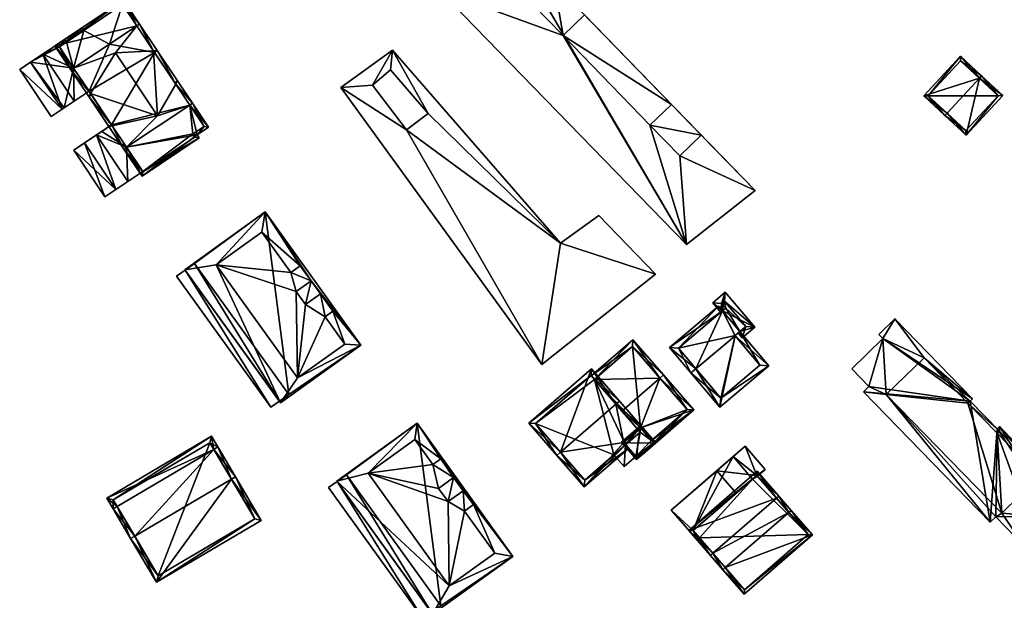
# Model space of a CAD drawing. Header units: inches. Extents: x 2685601 to 2690022, y 1235992 to 1239010.
# Tile 143 of 256: x 2688950 to 2689105, y 1237121 to 1237213. Entities that reach past the tile are written whole.
import ezdxf

# ---------------------------------------------------------------- set-up
doc = ezdxf.new("R2010")
doc.units = ezdxf.units.IN
doc.header["$MEASUREMENT"] = 0
doc.layers.add('Gebaeude Einzelhaus', color=10, linetype='Continuous')

msp = doc.modelspace()

# ---------------------------------------------------------------- meshes
at = {"layer": 'Gebaeude Einzelhaus'}
mesh = msp.add_polyface(dxfattribs=at)
corners = [(2689030.733, 1237215.254, 431.109), (2689025.905, 1237227.011, 431.109), (2689016.071, 1237217.474, 431.109), (2689034.121, 1237218.54, 431.109), (2689035.509, 1237210.329, 431.109), (2689054.99, 1237177.349, 431.109), (2689053.928, 1237191.339, 431.109), (2689065.8, 1237185.88, 431.109), (2689049.211, 1237196.201, 431.109), (2689057.316, 1237194.626, 431.109), (2689052.6, 1237199.489, 431.109), (2689038.898, 1237213.616, 431.109), (2689049.211, 1237196.201, 433.669), (2689057.316, 1237194.626, 433.669), (2689052.6, 1237199.489, 433.669), (2689053.928, 1237191.339, 433.669), (2689035.509, 1237210.329, 433.669), (2689034.121, 1237218.54, 433.669), (2689030.733, 1237215.254, 433.669), (2689038.898, 1237213.616, 433.669), (2689016.071, 1237217.474, 413.293), (2689025.905, 1237227.011, 413.293), (2689054.99, 1237177.349, 413.293), (2689065.8, 1237185.88, 413.293)]
mesh.append_faces([[corners[k] for k in face] for face in [(19, 17, 16), (16, 17, 18), (15, 13, 12), (12, 13, 14), (4, 10, 11), (4, 8, 10), (6, 7, 9), (4, 5, 8), (8, 5, 6), (6, 5, 7), (0, 2, 4), (4, 2, 5), (3, 1, 0), (0, 1, 2)]], dxfattribs={"color": 13})
mesh.append_faces([[corners[k] for k in face] for face in [(19, 16, 11), (11, 16, 4), (16, 18, 4), (4, 18, 0), (3, 0, 17), (17, 0, 18), (19, 11, 17), (17, 11, 3), (21, 22, 20), (21, 23, 22), (10, 21, 11), (11, 21, 3), (3, 21, 1), (9, 23, 10), (10, 23, 21), (9, 7, 23), (7, 5, 23), (23, 5, 22), (5, 2, 22), (22, 2, 20), (2, 1, 20), (20, 1, 21), (14, 9, 10), (14, 13, 9), (13, 6, 9), (13, 15, 6), (15, 8, 6), (15, 12, 8), (12, 10, 8), (12, 14, 10)]], dxfattribs={"color": 41})
mesh = msp.add_polyface(dxfattribs=at)
corners = [(2688970.912, 1237207.938, 424.853), (2688968.696, 1237212.151, 424.552), (2688968.281, 1237211.873, 424.853), (2688971.491, 1237207.97, 424.552), (2688971.555, 1237197.678, 427.966), (2688964.917, 1237207.609, 427.966), (2688974.413, 1237202.699, 424.853), (2688977.054, 1237199.649, 424.552), (2688976.638, 1237199.371, 424.853), (2688974.69, 1237203.185, 424.552), (2688960.98, 1237201.218, 424.785), (2688964.414, 1237196.082, 424.785), (2688957.896, 1237204.931, 424.552), (2688958.312, 1237205.209, 424.785), (2688960.691, 1237200.75, 424.552), (2688963.89, 1237195.965, 424.552), (2688966.254, 1237192.429, 424.552), (2688966.67, 1237192.707, 424.785), (2688969.111, 1237188.154, 424.552), (2688978.141, 1237194.19, 424.552), (2688977.806, 1237194.69, 425.151), (2688976.638, 1237199.371, 429.671), (2688979.578, 1237195.874, 425.151), (2688966.67, 1237192.707, 429.671), (2688977.054, 1237199.649, 429.671), (2688966.254, 1237192.429, 429.671), (2688974.274, 1237202.907, 424.552), (2688964.306, 1237196.243, 424.552), (2688969.249, 1237188.848, 425.05), (2688977.448, 1237194.328, 425.049), (2688977.113, 1237194.828, 425.649), (2688978.884, 1237196.011, 425.648), (2688968.281, 1237211.873, 429.672), (2688966.173, 1237215.926, 424.552), (2688955.373, 1237208.706, 424.552), (2688968.696, 1237212.151, 429.672), (2688958.312, 1237205.209, 429.672), (2688957.896, 1237204.931, 429.672), (2688971.076, 1237207.692, 424.552), (2688961.107, 1237201.028, 424.552), (2688966.035, 1237215.233, 425.115), (2688956.066, 1237208.569, 425.115), (2688968.281, 1237211.873, 410.027), (2688971.076, 1237207.692, 410.027), (2688976.638, 1237199.371, 410.027), (2688960.748, 1237201.566, 422.561), (2688958.312, 1237205.209, 422.561), (2688964.306, 1237196.243, 422.561), (2688960.748, 1237201.565, 419.007), (2688964.305, 1237196.244, 410.027), (2688960.748, 1237201.566, 410.027), (2688964.306, 1237196.243, 419.007), (2688966.67, 1237192.707, 422.561), (2688966.67, 1237192.707, 410.027), (2688963.985, 1237209.003, 410.027), (2688958.312, 1237205.209, 410.027), (2688969.23, 1237188.876, 422.561), (2688969.249, 1237188.848, 410.027), (2688969.23, 1237188.876, 410.027), (2688977.448, 1237194.328, 410.027), (2688977.113, 1237194.828, 410.027), (2688978.884, 1237196.011, 410.027), (2688966.035, 1237215.233, 410.027), (2688959.914, 1237211.141, 422.561), (2688959.914, 1237211.141, 410.027), (2688956.066, 1237208.569, 422.561), (2688957.182, 1237209.315, 410.027), (2688956.066, 1237208.569, 410.027)]
mesh.append_faces([[corners[k] for k in face] for face in [(0, 3, 38), (0, 35, 3), (0, 32, 35), (37, 10, 14), (14, 10, 39), (37, 36, 10), (33, 41, 34), (34, 41, 37), (37, 41, 36), (35, 40, 33), (33, 40, 41), (35, 32, 40), (10, 14, 39), (10, 37, 14), (5, 36, 10), (10, 36, 37), (5, 32, 36), (5, 0, 32), (32, 0, 35), (35, 0, 3), (3, 0, 38), (32, 34, 36), (36, 34, 37), (35, 33, 32), (32, 33, 34), (11, 15, 27), (11, 25, 15), (11, 23, 25), (24, 6, 9), (9, 6, 26), (24, 21, 6), (20, 31, 22), (22, 31, 24), (24, 31, 21), (20, 30, 31), (19, 29, 20), (20, 29, 30), (18, 28, 19), (19, 28, 29), (18, 25, 28), (28, 25, 23), (23, 11, 25), (25, 11, 15), (15, 11, 27), (21, 4, 23), (23, 4, 11), (24, 6, 21), (21, 6, 4), (24, 9, 6), (6, 9, 26), (18, 23, 25), (21, 22, 24), (18, 20, 23), (23, 20, 21), (21, 20, 22), (18, 19, 20), (14, 11, 15), (15, 11, 16), (16, 11, 17), (14, 10, 11), (14, 12, 10), (10, 12, 13), (6, 7, 8), (6, 9, 7), (0, 3, 6), (6, 3, 9), (2, 1, 0), (0, 1, 3), (11, 16, 17), (11, 15, 16), (11, 14, 15), (11, 10, 14), (14, 10, 12), (12, 10, 13), (11, 4, 10), (10, 4, 5), (3, 6, 9), (9, 6, 7), (7, 6, 8), (3, 0, 6), (6, 0, 4), (4, 0, 5), (3, 1, 0), (0, 1, 2)]], dxfattribs={"color": 13})
mesh.append_faces([[corners[k] for k in face] for face in [(54, 62, 42), (54, 64, 62), (54, 55, 64), (64, 55, 66), (66, 55, 67), (13, 65, 46), (13, 41, 65), (13, 36, 41), (13, 10, 36), (41, 63, 65), (63, 62, 64), (41, 40, 63), (63, 40, 62), (0, 2, 32), (32, 2, 40), (40, 2, 62), (62, 2, 42), (58, 59, 57), (53, 60, 58), (58, 60, 59), (53, 44, 60), (60, 44, 61), (21, 8, 6), (8, 61, 44), (21, 31, 8), (8, 31, 61), (31, 60, 61), (31, 30, 60), (30, 29, 60), (60, 29, 59), (29, 57, 59), (29, 28, 57), (57, 56, 58), (56, 17, 52), (17, 23, 11), (57, 28, 56), (56, 28, 17), (17, 28, 23), (43, 54, 42), (43, 50, 54), (54, 50, 55), (43, 49, 50), (43, 44, 49), (49, 44, 53), (11, 52, 17), (10, 47, 11), (11, 47, 52), (47, 48, 51), (51, 48, 49), (49, 48, 50), (10, 45, 47), (47, 45, 48), (10, 13, 45), (45, 13, 46), (43, 6, 44), (44, 6, 8), (43, 0, 6), (43, 42, 0), (0, 42, 2)]], dxfattribs={"color": 41})
mesh = msp.add_polyface(dxfattribs=at)
corners = [(2688956.49, 1237198.72, 419.007), (2688958.389, 1237199.989, 419.007), (2688953.43, 1237207.408, 419.007), (2688951.531, 1237206.139, 419.007), (2688956.49, 1237198.72, 416.447), (2688949.804, 1237204.984, 416.447), (2688954.763, 1237197.565, 416.447), (2688951.531, 1237206.139, 416.447), (2688958.312, 1237205.209, 422.561), (2688953.43, 1237207.408, 422.561), (2688958.389, 1237199.989, 422.561), (2688956.066, 1237208.569, 422.561), (2688959.636, 1237211.556, 422.561), (2688960.748, 1237201.566, 422.561), (2688959.914, 1237211.141, 422.561), (2688956.904, 1237209.73, 419.007), (2688956.904, 1237209.73, 410.027), (2688951.531, 1237206.139, 410.027), (2688960.748, 1237201.566, 410.027), (2688960.748, 1237201.565, 419.007), (2688956.836, 1237198.951, 410.027), (2688956.49, 1237198.72, 410.027), (2688956.066, 1237208.569, 410.027), (2688958.312, 1237205.209, 410.027), (2688957.182, 1237209.315, 410.027), (2688954.763, 1237197.565, 410.027), (2688949.804, 1237204.984, 410.027), (2688959.636, 1237211.556, 410.027), (2688959.914, 1237211.141, 410.027)]
mesh.append_faces([[corners[k] for k in face] for face in [(12, 11, 14), (8, 10, 13), (12, 9, 11), (11, 9, 8), (8, 9, 10), (7, 5, 4), (4, 5, 6), (0, 2, 3), (0, 1, 2)]], dxfattribs={"color": 13})
mesh.append_faces([[corners[k] for k in face] for face in [(24, 27, 28), (24, 16, 27), (10, 9, 1), (1, 9, 2), (12, 15, 9), (9, 15, 2), (12, 27, 15), (15, 27, 16), (27, 14, 28), (27, 12, 14), (10, 19, 13), (10, 1, 19), (17, 21, 26), (26, 21, 25), (6, 5, 25), (25, 5, 26), (7, 17, 5), (5, 17, 26), (21, 4, 25), (25, 4, 6), (20, 23, 18), (22, 16, 24), (20, 17, 23), (23, 17, 22), (22, 17, 16), (20, 21, 17), (20, 4, 21), (4, 1, 0), (4, 19, 1), (20, 18, 4), (4, 18, 19), (0, 3, 4), (4, 3, 7), (2, 7, 3), (7, 16, 17), (2, 15, 7), (7, 15, 16)]], dxfattribs={"color": 41})
mesh = msp.add_polyface(dxfattribs=at)
corners = [(2689010.835, 1237195.453, 423.004), (2689000.466, 1237202.126, 423.004), (2689032.143, 1237158.421, 423.004), (2689005.435, 1237202.534, 423.004), (2689008.609, 1237208.028, 423.004), (2689035.139, 1237177.563, 423.004), (2689050.103, 1237172.659, 423.004), (2689041.175, 1237181.943, 423.004), (2689014.243, 1237198.024, 423.004), (2689008.308, 1237204.928, 423.004), (2689008.609, 1237208.028, 411.538), (2689035.139, 1237177.563, 411.537), (2689000.466, 1237202.126, 411.538), (2689032.143, 1237158.421, 411.537), (2689050.103, 1237172.659, 411.537), (2689041.175, 1237181.943, 411.537), (2689014.243, 1237198.024, 411.538), (2689008.308, 1237204.928, 411.538), (2689005.435, 1237202.534, 411.538), (2689010.835, 1237195.453, 411.537)]
mesh.append_faces([[corners[k] for k in face] for face in [(8, 4, 9), (9, 4, 3), (5, 8, 0), (8, 5, 4), (5, 6, 7), (0, 2, 5), (5, 2, 6), (3, 1, 0), (1, 3, 4), (0, 1, 2)]], dxfattribs={"color": 13})
mesh.append_faces([[corners[k] for k in face] for face in [(16, 11, 19), (18, 10, 17), (17, 10, 16), (16, 10, 11), (12, 18, 19), (18, 12, 10), (13, 19, 11), (19, 13, 12), (15, 14, 11), (11, 14, 13), (0, 8, 19), (19, 8, 16), (3, 0, 18), (18, 0, 19), (9, 3, 17), (17, 3, 18), (8, 9, 16), (16, 9, 17), (5, 7, 11), (11, 7, 15), (7, 6, 15), (15, 6, 14), (6, 2, 14), (14, 2, 13), (2, 1, 13), (13, 1, 12), (1, 4, 12), (12, 4, 10), (4, 5, 10), (10, 5, 11)]], dxfattribs={"color": 41})
mesh = msp.add_polyface(dxfattribs=at)
corners = [(2689101.208, 1237203.604, 435.963), (2689098.189, 1237207.079, 432.265), (2689092.403, 1237200.826, 432.265), (2689101.548, 1237203.971, 435.963), (2689096.099, 1237198.085, 435.963), (2689095.76, 1237197.719, 435.963), (2689099.098, 1237194.629, 432.265), (2689104.885, 1237200.881, 432.265), (2689093.109, 1237200.854, 432.669), (2689099.07, 1237195.335, 432.672), (2689104.179, 1237200.854, 432.671), (2689098.216, 1237206.373, 432.669), (2689104.179, 1237200.854, 421.462), (2689098.216, 1237206.373, 421.462), (2689093.109, 1237200.854, 421.462), (2689099.07, 1237195.335, 421.462)]
mesh.append_faces([[corners[k] for k in face] for face in [(11, 8, 1), (0, 11, 3), (10, 0, 3), (3, 11, 1), (7, 10, 3), (6, 9, 10), (6, 10, 7), (4, 9, 5), (8, 4, 5), (5, 9, 6), (1, 8, 2), (2, 8, 5), (0, 7, 3), (5, 6, 4), (4, 6, 0), (0, 6, 7), (0, 2, 4), (4, 2, 5), (3, 1, 0), (0, 1, 2)]], dxfattribs={"color": 13})
mesh.append_faces([[corners[k] for k in face] for face in [(12, 15, 14), (12, 14, 13), (10, 15, 12), (9, 15, 10), (4, 15, 9), (14, 15, 8), (8, 15, 4), (13, 14, 8), (11, 13, 8), (12, 13, 11), (0, 12, 11), (10, 12, 0)]], dxfattribs={"color": 41})
mesh = msp.add_polyface(dxfattribs=at)
corners = [(2688966.67, 1237192.707, 422.561), (2688961.946, 1237194.666, 422.561), (2688966.871, 1237187.299, 422.561), (2688964.306, 1237196.243, 422.561), (2688969.23, 1237188.876, 422.561), (2688963.245, 1237184.875, 416.447), (2688964.973, 1237186.03, 416.447), (2688960.048, 1237193.398, 416.447), (2688958.32, 1237192.243, 416.447), (2688961.946, 1237194.666, 419.007), (2688964.973, 1237186.03, 419.007), (2688966.871, 1237187.299, 419.007), (2688960.048, 1237193.398, 419.007), (2688961.946, 1237194.667, 416.447), (2688962.766, 1237195.215, 410.027), (2688961.946, 1237194.666, 410.027), (2688964.305, 1237196.244, 410.027), (2688964.306, 1237196.243, 419.007), (2688966.871, 1237187.299, 410.027), (2688969.23, 1237188.876, 410.027), (2688966.67, 1237192.707, 410.027), (2688961.946, 1237194.667, 410.027), (2688958.32, 1237192.243, 410.027), (2688963.245, 1237184.875, 410.027), (2688964.973, 1237186.03, 410.027)]
mesh.append_faces([[corners[k] for k in face] for face in [(12, 10, 9), (9, 10, 11), (5, 7, 8), (5, 6, 7), (0, 2, 4), (3, 1, 0), (0, 1, 2)]], dxfattribs={"color": 13})
mesh.append_faces([[corners[k] for k in face] for face in [(7, 6, 12), (12, 6, 10), (13, 7, 9), (9, 7, 12), (11, 6, 18), (18, 6, 24), (11, 10, 6), (24, 21, 18), (24, 22, 21), (24, 23, 22), (5, 24, 6), (5, 23, 24), (5, 8, 23), (23, 8, 22), (7, 22, 8), (7, 21, 22), (7, 13, 21), (20, 14, 16), (20, 15, 14), (20, 18, 15), (20, 19, 18), (11, 4, 2), (11, 19, 4), (11, 18, 19), (9, 11, 1), (1, 11, 2), (17, 9, 3), (3, 9, 1), (16, 13, 17), (17, 13, 9), (16, 14, 13), (13, 14, 15)]], dxfattribs={"color": 41})
mesh = msp.add_polyface(dxfattribs=at)
corners = [(2688975.89, 1237173.302, 425.482), (2688989.43, 1237151.666, 425.482), (2688990.766, 1237152.627, 425.482), (2688974.554, 1237172.341, 425.482), (2688980.798, 1237174.132, 427.606), (2688988.516, 1237182.505, 427.606), (2688975.834, 1237173.38, 427.606), (2688995.783, 1237171.652, 427.606), (2689003.634, 1237161.493, 427.606), (2688988, 1237179.313, 427.606), (2688994.071, 1237173.991, 427.606), (2688990.952, 1237152.369, 427.606), (2688993.629, 1237156.298, 427.606), (2689001.077, 1237161.657, 427.606), (2688997.266, 1237169.592, 427.606), (2688999.208, 1237166.851, 427.606), (2688992.594, 1237172.929, 427.606), (2688995.764, 1237171.638, 427.606), (2688997.246, 1237169.578, 427.606), (2688997.977, 1237165.966, 427.606), (2688980.798, 1237174.132, 430.032), (2688992.594, 1237172.929, 430.032), (2688988, 1237179.313, 430.032), (2688993.404, 1237169.94, 430.032), (2688995.764, 1237171.638, 430.032), (2688994.071, 1237173.991, 430.032), (2688993.629, 1237156.298, 430.032), (2688997.977, 1237165.966, 430.032), (2689001.077, 1237161.657, 430.032), (2688994.887, 1237167.88, 430.032), (2688997.246, 1237169.578, 430.032), (2688999.208, 1237166.851, 430.032), (2688995.783, 1237171.652, 430.853), (2688994.887, 1237167.88, 430.853), (2688997.266, 1237169.592, 430.853), (2688993.404, 1237169.94, 430.853), (2688974.554, 1237172.341, 409.303), (2688975.89, 1237173.302, 409.303), (2688989.43, 1237151.666, 409.303), (2688990.766, 1237152.627, 409.303), (2688977.373, 1237174.369, 409.303), (2688992.249, 1237153.694, 409.303), (2688988.516, 1237182.505, 409.303), (2689003.634, 1237161.493, 409.303), (2688975.834, 1237173.38, 409.303), (2688990.952, 1237152.369, 409.303)]
mesh.append_faces([[corners[k] for k in face] for face in [(35, 33, 32), (32, 33, 34), (29, 27, 30), (30, 27, 31), (23, 26, 29), (29, 26, 27), (27, 26, 28), (23, 20, 26), (25, 21, 24), (24, 21, 23), (23, 21, 20), (20, 21, 22), (13, 15, 19), (15, 14, 18), (7, 10, 17), (10, 9, 16), (13, 8, 15), (15, 8, 14), (14, 8, 7), (8, 13, 12), (4, 11, 12), (12, 11, 8), (4, 6, 11), (7, 5, 10), (10, 5, 9), (9, 5, 4), (5, 7, 8), (4, 5, 6), (3, 1, 0), (0, 1, 2)]], dxfattribs={"color": 13})
mesh.append_faces([[corners[k] for k in face] for face in [(42, 40, 44), (44, 40, 37), (43, 41, 42), (42, 41, 40), (43, 45, 41), (41, 45, 39), (8, 11, 43), (43, 11, 45), (45, 2, 39), (0, 44, 37), (2, 6, 0), (0, 6, 44), (45, 11, 2), (2, 11, 6), (6, 5, 44), (44, 5, 42), (5, 8, 42), (42, 8, 43), (34, 30, 14), (14, 30, 18), (34, 33, 30), (30, 33, 29), (33, 35, 29), (29, 35, 23), (35, 24, 23), (24, 7, 17), (35, 32, 24), (24, 32, 7), (14, 7, 34), (34, 7, 32), (16, 9, 21), (21, 9, 22), (10, 16, 25), (25, 16, 21), (31, 15, 30), (30, 15, 18), (17, 10, 24), (24, 10, 25), (19, 15, 27), (27, 15, 31), (13, 19, 28), (28, 19, 27), (12, 13, 26), (26, 13, 28), (4, 12, 20), (20, 12, 26), (9, 4, 22), (22, 4, 20), (39, 40, 41), (39, 37, 40), (39, 38, 37), (37, 38, 36), (38, 39, 1), (1, 39, 2), (1, 3, 38), (38, 3, 36), (36, 0, 37), (36, 3, 0)]], dxfattribs={"color": 41})
mesh = msp.add_polyface(dxfattribs=at)
corners = [(2689062.653, 1237162.971, 419.919), (2689067.991, 1237158.195, 419.35), (2689063.418, 1237163.616, 419.919), (2689060.268, 1237151.68, 419.35), (2689056.459, 1237157.746, 419.919), (2689055.694, 1237157.101, 419.919), (2689060.669, 1237166.875, 419.459), (2689060.024, 1237167.639, 419.351), (2689052.301, 1237161.124, 419.351), (2689066.583, 1237158.315, 419.43), (2689060.388, 1237153.089, 419.43), (2689062.645, 1237162.981, 419.918), (2689053.71, 1237161.004, 419.458), (2689063.418, 1237163.616, 419.249), (2689063.791, 1237162.64, 419.351), (2689065.769, 1237164.309, 418.588), (2689063.152, 1237163.397, 419.351), (2689060.669, 1237166.875, 419.249), (2689061.096, 1237169.846, 418.588), (2689063.409, 1237163.626, 419.249), (2689059.119, 1237168.178, 419.351), (2689060.406, 1237166.653, 419.351), (2689064.36, 1237164.428, 418.883), (2689060.978, 1237168.438, 418.882), (2689060.528, 1237168.059, 419.056), (2689061.17, 1237167.298, 419.056), (2689063.409, 1237163.626, 413.06), (2689063.418, 1237163.616, 413.06), (2689060.669, 1237166.875, 413.06), (2689053.71, 1237161.004, 413.06), (2689060.388, 1237153.089, 413.06), (2689066.583, 1237158.315, 413.06), (2689062.645, 1237162.981, 413.06), (2689064.36, 1237164.428, 413.06), (2689060.978, 1237168.438, 413.06), (2689060.528, 1237168.059, 413.06), (2689061.17, 1237167.298, 413.06)]
mesh.append_faces([[corners[k] for k in face] for face in [(18, 24, 20), (20, 24, 21), (21, 24, 17), (17, 24, 25), (15, 23, 18), (18, 23, 24), (14, 22, 15), (15, 22, 23), (14, 13, 22), (22, 13, 19), (14, 16, 13), (17, 20, 21), (17, 18, 20), (13, 15, 19), (19, 15, 17), (17, 15, 18), (16, 14, 13), (13, 14, 15), (4, 10, 5), (12, 4, 5), (5, 10, 3), (8, 12, 5), (7, 12, 8), (6, 12, 7), (0, 11, 2), (9, 0, 2), (10, 9, 1), (3, 10, 1), (1, 9, 2), (6, 0, 2), (6, 4, 0), (6, 8, 4), (4, 8, 5), (6, 7, 8), (3, 4, 5), (3, 0, 4), (3, 1, 0), (0, 1, 2)]], dxfattribs={"color": 13})
mesh.append_faces([[corners[k] for k in face] for face in [(26, 36, 33), (33, 36, 34), (34, 36, 35), (26, 28, 36), (25, 28, 17), (25, 36, 28), (25, 24, 36), (36, 24, 35), (24, 23, 35), (35, 23, 34), (23, 33, 34), (23, 22, 33), (33, 22, 26), (26, 22, 19), (26, 32, 28), (28, 32, 29), (29, 32, 30), (30, 32, 31), (26, 27, 32), (32, 13, 11), (11, 13, 2), (32, 27, 13), (0, 32, 11), (0, 9, 32), (32, 9, 31), (9, 10, 31), (31, 10, 30), (4, 30, 10), (4, 29, 30), (4, 12, 29), (17, 12, 6), (17, 29, 12), (17, 28, 29), (6, 19, 17), (19, 13, 26), (26, 13, 27), (6, 2, 19), (19, 2, 13)]], dxfattribs={"color": 41})
mesh = msp.add_polyface(dxfattribs=at)
corners = [(2689085.979, 1237162.523, 432.365), (2689087.874, 1237165.616, 432.365), (2689085.354, 1237163.165, 432.365), (2689092.476, 1237159.488, 432.365), (2689100.129, 1237153.019, 432.365), (2689083.764, 1237154.939, 432.365), (2689081.051, 1237157.728, 432.365), (2689086.51, 1237153.684, 432.365), (2689082.895, 1237154.094, 432.365), (2689102.906, 1237133.524, 432.365), (2689103.771, 1237134.366, 432.365), (2689104.714, 1237134.971, 432.365), (2689108.373, 1237129.638, 432.365), (2689110.714, 1237134.478, 432.365), (2689113.335, 1237134.465, 432.365), (2689116.538, 1237136.151, 432.365), (2689114.05, 1237133.731, 432.365), (2689113.798, 1237137.476, 432.365), (2689104.389, 1237148.64, 432.365), (2689104.359, 1237147.919, 432.365), (2689104.013, 1237148.275, 432.365), (2689103.989, 1237147.559, 432.365), (2689107.549, 1237137.73, 432.365), (2689099.754, 1237152.653, 432.365), (2689099.393, 1237152.301, 432.365), (2689099.393, 1237152.301, 434.499), (2689104.359, 1237147.919, 434.499), (2689099.754, 1237152.653, 434.499), (2689103.989, 1237147.559, 434.499), (2689086.51, 1237153.684, 434.499), (2689092.476, 1237159.488, 434.499), (2689104.714, 1237134.971, 434.499), (2689107.549, 1237137.73, 434.499), (2689113.798, 1237137.476, 434.499), (2689110.714, 1237134.478, 434.499), (2689100.129, 1237153.019, 415.15), (2689099.754, 1237152.653, 415.15), (2689087.874, 1237165.616, 415.15), (2689085.354, 1237163.165, 415.15), (2689085.979, 1237162.523, 415.15), (2689081.051, 1237157.728, 415.15), (2689083.764, 1237154.939, 415.15), (2689082.895, 1237154.094, 415.15), (2689102.906, 1237133.524, 415.15), (2689103.771, 1237134.366, 415.15), (2689108.373, 1237129.638, 415.15), (2689113.335, 1237134.465, 415.15), (2689114.05, 1237133.731, 415.15), (2689116.538, 1237136.151, 415.15), (2689104.389, 1237148.64, 415.15), (2689104.013, 1237148.275, 415.15)]
mesh.append_faces([[corners[k] for k in face] for face in [(28, 32, 33), (33, 32, 34), (28, 31, 32), (28, 25, 31), (31, 25, 29), (29, 25, 30), (28, 26, 25), (25, 26, 27), (4, 3, 23), (23, 3, 24), (11, 13, 22), (17, 19, 21), (17, 18, 19), (19, 18, 20), (17, 15, 18), (13, 14, 17), (17, 14, 15), (15, 14, 16), (11, 12, 13), (13, 12, 14), (7, 10, 11), (11, 10, 12), (7, 9, 10), (7, 8, 9), (7, 5, 8), (3, 0, 7), (7, 0, 5), (5, 0, 6), (4, 1, 3), (3, 1, 0), (0, 1, 2)]], dxfattribs={"color": 13})
mesh.append_faces([[corners[k] for k in face] for face in [(36, 39, 35), (35, 39, 37), (37, 39, 38), (36, 41, 39), (39, 41, 40), (36, 42, 41), (50, 43, 36), (36, 43, 42), (50, 44, 43), (47, 46, 48), (48, 46, 49), (49, 46, 50), (50, 46, 44), (44, 46, 45), (23, 20, 36), (36, 20, 50), (20, 18, 50), (50, 18, 49), (18, 15, 49), (49, 15, 48), (15, 16, 48), (48, 16, 47), (16, 14, 47), (47, 14, 46), (14, 12, 46), (46, 12, 45), (12, 10, 45), (45, 10, 44), (10, 9, 44), (44, 9, 43), (9, 8, 43), (43, 8, 42), (8, 5, 42), (42, 5, 41), (5, 6, 41), (41, 6, 40), (6, 0, 40), (40, 0, 39), (0, 2, 39), (39, 2, 38), (2, 1, 38), (38, 1, 37), (1, 4, 37), (37, 4, 35), (4, 23, 35), (35, 23, 36), (20, 26, 19), (20, 27, 26), (20, 23, 27), (21, 19, 28), (28, 19, 26), (17, 21, 33), (33, 21, 28), (13, 17, 34), (34, 17, 33), (22, 13, 32), (32, 13, 34), (11, 22, 31), (31, 22, 32), (7, 11, 29), (29, 11, 31), (3, 7, 30), (30, 7, 29), (24, 3, 25), (25, 3, 30), (23, 24, 27), (27, 24, 25)]], dxfattribs={"color": 41})
mesh = msp.add_polyface(dxfattribs=at)
corners = [(2689046.536, 1237162.339, 420.772), (2689039.967, 1237156.635, 420.772), (2689040.458, 1237156.069, 421.235), (2689050.806, 1237156.277, 425.324), (2689044.803, 1237151.065, 425.324), (2689051.373, 1237156.769, 425.324), (2689049.8, 1237146.073, 420.928), (2689048.051, 1237144.224, 420.772), (2689056.155, 1237151.26, 420.772), (2689047.888, 1237144.412, 420.927), (2689047.751, 1237148.431, 422.877), (2689049.472, 1237146.45, 421.239), (2689047.374, 1237148.104, 422.877), (2689046.461, 1237161.281, 421.235), (2689055.098, 1237151.335, 421.24), (2689055.098, 1237151.335, 411.362), (2689046.461, 1237161.281, 411.362), (2689040.458, 1237156.069, 411.362), (2689049.472, 1237146.45, 411.362), (2689047.751, 1237148.431, 411.362), (2689047.374, 1237148.104, 411.362)]
mesh.append_faces([[corners[k] for k in face] for face in [(14, 6, 11), (6, 7, 9), (14, 8, 6), (6, 8, 7), (14, 5, 8), (14, 3, 5), (0, 13, 1), (1, 13, 2), (0, 5, 13), (13, 5, 3), (10, 4, 12), (10, 3, 4), (6, 8, 11), (11, 8, 10), (10, 8, 3), (3, 8, 5), (9, 7, 6), (6, 7, 8), (0, 3, 5), (0, 2, 3), (3, 2, 4), (0, 1, 2)]], dxfattribs={"color": 13})
mesh.append_faces([[corners[k] for k in face] for face in [(17, 19, 20), (19, 15, 18), (17, 16, 19), (19, 16, 15), (15, 11, 18), (15, 14, 11), (16, 17, 13), (13, 17, 2), (13, 15, 16), (3, 14, 13), (13, 14, 15)]], dxfattribs={"color": 41})
mesh = msp.add_polyface(dxfattribs=at)
corners = [(2689038.864, 1237139.108, 423.19), (2689045.879, 1237145.199, 423.19), (2689045.388, 1237145.765, 423.66), (2689045.084, 1237146.115, 423.951), (2689043.861, 1237152.15, 427.315), (2689047.374, 1237148.104, 423.951), (2689035.121, 1237144.562, 427.315), (2689047.776, 1237148.784, 424.109), (2689047.751, 1237148.431, 423.951), (2689048.735, 1237147.679, 423.19), (2689048.547, 1237147.515, 423.19), (2689044.426, 1237152.641, 427.315), (2689034.554, 1237144.07, 427.315), (2689040.004, 1237157.735, 422.052), (2689030.133, 1237149.164, 422.052), (2689038.939, 1237140.165, 423.66), (2689039.929, 1237156.678, 422.636), (2689031.19, 1237149.089, 422.637), (2689044.803, 1237151.065, 425.324), (2689040.458, 1237156.069, 421.235), (2689039.929, 1237156.678, 411.362), (2689047.374, 1237148.104, 422.877), (2689040.458, 1237156.069, 411.362), (2689031.19, 1237149.089, 411.362), (2689038.939, 1237140.165, 411.362), (2689043.534, 1237144.155, 422.574), (2689045.388, 1237145.765, 422.574), (2689043.534, 1237144.155, 411.362), (2689045.388, 1237145.765, 411.362), (2689047.374, 1237148.104, 411.362), (2689047.678, 1237147.754, 411.362)]
mesh.append_faces([[corners[k] for k in face] for face in [(14, 17, 12), (12, 17, 6), (11, 16, 13), (13, 16, 14), (14, 16, 17), (11, 4, 16), (8, 9, 10), (5, 7, 8), (8, 7, 9), (5, 4, 7), (7, 4, 11), (0, 15, 1), (1, 15, 2), (0, 12, 15), (15, 12, 6), (6, 14, 12), (11, 13, 4), (4, 13, 6), (6, 13, 14), (0, 6, 12), (4, 7, 11), (7, 8, 9), (9, 8, 10), (4, 5, 7), (7, 5, 8), (0, 3, 6), (6, 3, 4), (4, 3, 5), (0, 2, 3), (0, 1, 2)]], dxfattribs={"color": 13})
mesh.append_faces([[corners[k] for k in face] for face in [(23, 27, 24), (28, 29, 30), (23, 22, 27), (27, 22, 28), (28, 22, 29), (23, 20, 22), (25, 24, 27), (25, 15, 24), (26, 2, 25), (25, 2, 15), (6, 17, 15), (15, 17, 24), (24, 17, 23), (17, 16, 23), (23, 16, 20), (20, 19, 22), (18, 5, 21), (18, 4, 5), (20, 16, 19), (19, 16, 18), (18, 16, 4)]], dxfattribs={"color": 41})
mesh = msp.add_polyface(dxfattribs=at)
corners = [(2688999.871, 1237139.947, 425.482), (2689013.411, 1237118.311, 425.482), (2689014.747, 1237119.272, 425.482), (2688998.535, 1237138.986, 425.482), (2689004.774, 1237141.267, 427.605), (2689012.497, 1237149.15, 427.606), (2688999.815, 1237140.025, 427.605), (2689021.399, 1237136.33, 427.605), (2689027.615, 1237128.138, 427.605), (2689016.222, 1237143.524, 427.605), (2689012.149, 1237146.573, 427.606), (2689017.559, 1237123.498, 427.605), (2689014.933, 1237119.014, 427.605), (2689024.737, 1237128.663, 427.605), (2689014.984, 1237142.633, 427.605), (2689019.964, 1237135.297, 427.605), (2689018.258, 1237140.569, 430.824), (2689017.378, 1237136.793, 430.824), (2689019.748, 1237138.498, 430.824), (2689015.888, 1237138.864, 430.824), (2689019.964, 1237135.297, 429.848), (2689017.559, 1237123.498, 429.848), (2689024.737, 1237128.663, 429.848), (2689017.378, 1237136.793, 429.848), (2689004.774, 1237141.267, 429.848), (2689019.748, 1237138.498, 429.848), (2689021.399, 1237136.33, 429.848), (2689018.258, 1237140.569, 429.848), (2689016.222, 1237143.524, 429.848), (2689014.984, 1237142.633, 429.848), (2689012.149, 1237146.573, 429.848), (2689015.888, 1237138.864, 429.848), (2688998.535, 1237138.986, 410.28), (2688999.871, 1237139.947, 410.28), (2689013.411, 1237118.311, 410.28), (2689014.747, 1237119.272, 410.28), (2689001.354, 1237141.014, 410.28), (2689016.23, 1237120.339, 410.28), (2689012.497, 1237149.15, 410.28), (2689027.615, 1237128.138, 410.28), (2688999.815, 1237140.025, 410.28), (2689014.933, 1237119.014, 410.28)]
mesh.append_faces([[corners[k] for k in face] for face in [(24, 23, 31), (27, 29, 31), (31, 29, 24), (24, 29, 30), (27, 28, 29), (25, 26, 27), (27, 26, 28), (23, 20, 25), (25, 20, 26), (21, 23, 24), (23, 21, 20), (20, 21, 22), (19, 17, 16), (16, 17, 18), (13, 7, 15), (9, 10, 14), (11, 8, 13), (13, 8, 7), (11, 12, 8), (4, 6, 11), (11, 6, 12), (7, 5, 9), (5, 4, 10), (9, 5, 10), (5, 7, 8), (4, 5, 6), (3, 1, 0), (0, 1, 2)]], dxfattribs={"color": 13})
mesh.append_faces([[corners[k] for k in face] for face in [(38, 36, 40), (40, 36, 33), (38, 37, 36), (37, 41, 35), (38, 39, 37), (37, 39, 41), (8, 12, 39), (39, 12, 41), (41, 2, 35), (0, 40, 33), (2, 6, 0), (0, 6, 40), (41, 12, 2), (2, 12, 6), (6, 5, 40), (40, 5, 38), (5, 8, 38), (38, 8, 39), (28, 7, 9), (28, 26, 7), (26, 15, 7), (26, 20, 15), (20, 13, 15), (20, 22, 13), (22, 11, 13), (22, 21, 11), (21, 4, 11), (21, 24, 4), (24, 10, 4), (24, 30, 10), (30, 14, 10), (30, 29, 14), (29, 9, 14), (29, 28, 9), (18, 17, 25), (25, 17, 23), (17, 19, 23), (23, 19, 31), (19, 16, 31), (31, 16, 27), (16, 18, 27), (27, 18, 25), (35, 36, 37), (35, 33, 36), (35, 34, 33), (33, 34, 32), (34, 35, 1), (1, 35, 2), (1, 3, 34), (34, 3, 32), (33, 32, 0), (0, 32, 3)]], dxfattribs={"color": 41})
mesh = msp.add_polyface(dxfattribs=at)
corners = [(2689047.71, 1237148.396, 424.346), (2689044.731, 1237146.14, 424.109), (2689045.093, 1237146.123, 424.346), (2689047.776, 1237148.784, 424.109), (2689047.309, 1237146.018, 425.797), (2689049.767, 1237146.044, 424.241), (2689050.153, 1237146.048, 423.996), (2689047.108, 1237143.404, 423.996), (2689047.135, 1237143.758, 424.24), (2689049.8, 1237146.073, 424.205), (2689047.751, 1237148.431, 424.303), (2689045.084, 1237146.115, 424.335), (2689047.133, 1237143.756, 424.237), (2689049.472, 1237146.45, 421.239), (2689049.8, 1237146.073, 420.928), (2689047.751, 1237148.431, 422.877), (2689047.751, 1237148.431, 423.951), (2689049.472, 1237146.45, 411.362), (2689049.8, 1237146.073, 411.362), (2689047.374, 1237148.104, 423.951), (2689045.084, 1237146.115, 423.951), (2689047.374, 1237148.104, 422.877), (2689045.388, 1237145.765, 423.66), (2689046.988, 1237143.923, 422.574), (2689047.133, 1237143.756, 411.362), (2689045.388, 1237145.765, 422.574), (2689046.988, 1237143.923, 411.362), (2689047.678, 1237147.754, 411.362), (2689045.388, 1237145.765, 411.362), (2689047.751, 1237148.431, 411.362), (2689047.374, 1237148.104, 411.362)]
mesh.append_faces([[corners[k] for k in face] for face in [(6, 5, 9), (8, 5, 7), (12, 8, 7), (11, 12, 7), (7, 5, 6), (2, 11, 1), (0, 2, 1), (1, 11, 7), (10, 0, 3), (9, 10, 3), (6, 9, 3), (3, 0, 1), (7, 5, 8), (8, 5, 4), (7, 6, 5), (1, 8, 2), (2, 8, 4), (1, 7, 8), (5, 0, 4), (6, 3, 5), (5, 3, 0), (0, 2, 4), (3, 1, 0), (0, 1, 2)]], dxfattribs={"color": 13})
mesh.append_faces([[corners[k] for k in face] for face in [(17, 27, 29), (29, 27, 30), (17, 26, 27), (27, 26, 28), (17, 18, 26), (26, 18, 24), (12, 5, 8), (12, 14, 5), (5, 14, 9), (12, 24, 14), (14, 24, 18), (24, 23, 26), (23, 22, 25), (22, 11, 20), (24, 12, 23), (23, 12, 22), (22, 12, 11), (19, 15, 21), (19, 16, 15), (19, 0, 16), (16, 0, 10), (11, 2, 20), (20, 2, 19), (19, 2, 0), (13, 14, 17), (17, 14, 18), (10, 9, 16), (16, 9, 15), (15, 9, 13), (13, 9, 14)]], dxfattribs={"color": 41})
mesh = msp.add_polyface(dxfattribs=at)
corners = [(2688983.2, 1237140.329, 423.146), (2688971.363, 1237124.056, 417.032), (2688987.913, 1237133.815, 417.032), (2688967.942, 1237131.334, 423.146), (2688967.296, 1237130.953, 423.146), (2688983.846, 1237140.71, 423.146), (2688964.524, 1237135.654, 418.169), (2688980.427, 1237145.032, 418.17), (2688965.17, 1237136.035, 418.169), (2688981.074, 1237145.413, 418.17), (2688980.085, 1237147.089, 417.032), (2688963.536, 1237137.33, 417.032), (2688971.628, 1237125.084, 417.605), (2688986.885, 1237134.08, 417.605), (2688979.82, 1237146.061, 417.471), (2688964.563, 1237137.065, 417.471), (2688986.885, 1237134.08, 406.032), (2688979.82, 1237146.061, 406.032), (2688964.563, 1237137.065, 406.032), (2688971.628, 1237125.084, 406.032)]
mesh.append_faces([[corners[k] for k in face] for face in [(15, 8, 6), (11, 15, 6), (14, 15, 10), (10, 15, 11), (7, 14, 9), (9, 14, 10), (0, 7, 5), (13, 0, 5), (5, 7, 9), (2, 13, 5), (1, 12, 13), (1, 13, 2), (3, 12, 4), (8, 3, 4), (6, 8, 4), (4, 12, 1), (7, 11, 8), (8, 11, 6), (9, 10, 7), (7, 10, 11), (7, 0, 9), (9, 0, 5), (6, 3, 8), (8, 3, 7), (7, 3, 0), (6, 4, 3), (0, 2, 5), (4, 1, 3), (3, 1, 0), (0, 1, 2)]], dxfattribs={"color": 13})
mesh.append_faces([[corners[k] for k in face] for face in [(17, 19, 18), (16, 19, 17), (13, 19, 16), (12, 19, 13), (3, 19, 12), (18, 19, 8), (8, 19, 3), (15, 18, 8), (17, 18, 15), (14, 17, 15), (16, 17, 7), (7, 17, 14), (0, 16, 7), (13, 16, 0)]], dxfattribs={"color": 41})
mesh = msp.add_polyface(dxfattribs=at)
corners = [(2689045.134, 1237142.314, 422.574), (2689046.988, 1237143.923, 422.574), (2689045.388, 1237145.765, 422.574), (2689043.534, 1237144.155, 422.574), (2689043.534, 1237144.155, 411.362), (2689045.134, 1237142.314, 411.362), (2689046.988, 1237143.923, 411.362), (2689045.388, 1237145.765, 411.362)]
mesh.append_faces([[corners[k] for k in face] for face in [(0, 2, 3), (0, 1, 2)]], dxfattribs={"color": 13})
mesh.append_faces([[corners[k] for k in face] for face in [(6, 5, 7), (7, 5, 4), (5, 6, 0), (0, 6, 1), (5, 0, 4), (4, 0, 3)]], dxfattribs={"color": 41})
mesh = msp.add_polyface(dxfattribs=at)
corners = [(2689056.044, 1237132.196, 417.941), (2689056.648, 1237130.739, 417.941), (2689057.025, 1237131.066, 417.941), (2689052.59, 1237135.414, 417.941), (2689059.771, 1237141.646, 417.941), (2689062.848, 1237138.1, 417.941), (2689066.079, 1237140.904, 419.362), (2689059.771, 1237141.646, 419.362), (2689062.848, 1237138.1, 419.362), (2689064.224, 1237145.51, 419.362), (2689067.414, 1237141.834, 419.362), (2689066.192, 1237140.774, 419.362), (2689062.341, 1237143.876, 417.941), (2689062.341, 1237143.876, 411.768), (2689052.59, 1237135.414, 411.768), (2689056.648, 1237130.739, 411.768), (2689057.025, 1237131.066, 411.768), (2689056.044, 1237132.196, 411.768), (2689065.418, 1237140.33, 411.768), (2689064.224, 1237145.51, 411.768), (2689067.414, 1237141.834, 411.768), (2689066.192, 1237140.774, 411.768), (2689066.079, 1237140.904, 411.768)]
mesh.append_faces([[corners[k] for k in face] for face in [(9, 6, 10), (10, 6, 11), (9, 7, 6), (6, 7, 8), (3, 0, 4), (4, 0, 5), (3, 1, 0), (0, 1, 2)]], dxfattribs={"color": 13})
mesh.append_faces([[corners[k] for k in face] for face in [(22, 20, 21), (22, 19, 20), (18, 13, 22), (22, 13, 19), (20, 10, 21), (21, 10, 11), (8, 7, 5), (5, 7, 4), (9, 12, 7), (7, 12, 4), (9, 19, 12), (12, 19, 13), (9, 10, 19), (19, 10, 20), (14, 17, 15), (15, 17, 16), (14, 13, 17), (17, 13, 18), (1, 16, 2), (1, 15, 16), (1, 3, 15), (15, 3, 14), (4, 14, 3), (4, 13, 14), (4, 12, 13)]], dxfattribs={"color": 41})
mesh = msp.add_polyface(dxfattribs=at)
corners = [(2689071.138, 1237135.074, 425.999), (2689074.875, 1237131.529, 421.352), (2689071.515, 1237135.401, 425.999), (2689061.103, 1237126.366, 425.999), (2689064.086, 1237122.166, 421.352), (2689060.725, 1237126.038, 425.999), (2689069.556, 1237137.659, 423.155), (2689069.179, 1237137.332, 423.155), (2689059.144, 1237128.623, 423.155), (2689058.766, 1237128.295, 423.155), (2689066.129, 1237141.609, 419.362), (2689055.339, 1237132.246, 419.362), (2689064.136, 1237122.871, 421.805), (2689074.17, 1237131.579, 421.805), (2689066.079, 1237140.904, 419.724), (2689056.044, 1237132.196, 419.724), (2689074.17, 1237131.579, 411.768), (2689066.192, 1237140.774, 419.362), (2689066.192, 1237140.774, 411.768), (2689066.079, 1237140.904, 419.362), (2689062.848, 1237138.1, 419.362), (2689056.044, 1237132.196, 417.941), (2689062.848, 1237138.1, 417.941), (2689057.025, 1237131.066, 417.941), (2689064.136, 1237122.871, 411.768), (2689057.025, 1237131.066, 411.768), (2689065.418, 1237140.33, 411.768), (2689056.044, 1237132.196, 411.768), (2689066.079, 1237140.904, 411.768)]
mesh.append_faces([[corners[k] for k in face] for face in [(9, 8, 5), (5, 8, 3), (11, 15, 9), (9, 15, 8), (6, 14, 10), (10, 14, 11), (11, 14, 15), (6, 7, 14), (2, 0, 6), (6, 0, 7), (1, 13, 2), (2, 13, 0), (1, 12, 13), (12, 5, 3), (1, 4, 12), (12, 4, 5), (7, 11, 8), (8, 11, 9), (6, 10, 7), (7, 10, 11), (0, 8, 3), (3, 8, 5), (5, 8, 9), (0, 7, 8), (2, 6, 0), (0, 6, 7), (4, 3, 5), (4, 1, 3), (3, 1, 0), (0, 1, 2)]], dxfattribs={"color": 13})
mesh.append_faces([[corners[k] for k in face] for face in [(18, 26, 28), (26, 25, 27), (18, 16, 26), (26, 16, 25), (25, 16, 24), (13, 12, 16), (16, 12, 24), (24, 23, 25), (23, 15, 21), (23, 8, 15), (24, 12, 23), (23, 12, 8), (8, 12, 3), (15, 20, 21), (21, 20, 22), (15, 14, 20), (20, 14, 19), (14, 17, 19), (17, 16, 18), (14, 7, 17), (17, 7, 16), (16, 7, 13), (13, 7, 0)]], dxfattribs={"color": 41})

doc.saveas('drawing.dxf')
